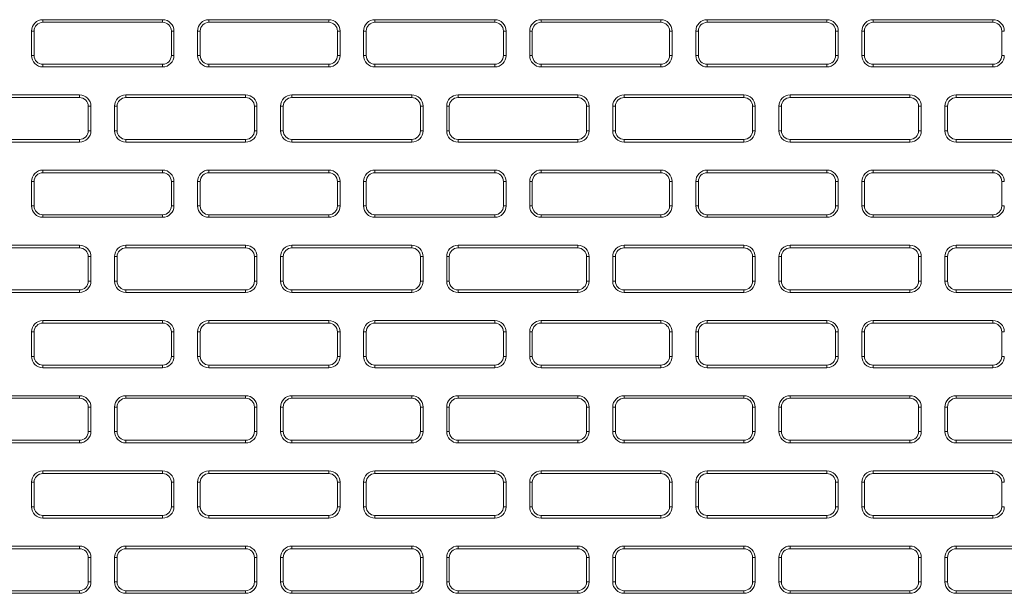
# Model space of a CAD drawing. Header units: millimetres. Extents: x 11 to 1665, y 44 to 957.
# Tile 23 of 69: x 192 to 249, y 838 to 871. Entities that reach past the tile are written whole.
import ezdxf

# ---------------------------------------------------------------- set-up
doc = ezdxf.new("R2010")
doc.units = ezdxf.units.MM
doc.header["$MEASUREMENT"] = 0
doc.layers.get('0').update_dxf_attribs({"lineweight": 25})

msp = doc.modelspace()

# ---------------------------------------------------------------- linework, layer by layer
at = {"color": 0, "linetype": 'Continuous', "lineweight": 0, "extrusion": (0, 1, -2.22045e-16)}
for p, q in [((200.461, 870.662), (193.611, 870.662)), ((193.611, 870.512), (193.611, 870.662)), ((200.461, 870.512), (193.611, 870.512)), ((200.461, 870.512), (200.461, 870.662)), ((209.961, 870.662), (203.111, 870.662)), ((203.111, 870.512), (203.111, 870.662)), ((209.961, 870.512), (203.111, 870.512)), ((209.961, 870.512), (209.961, 870.662)), ((219.461, 870.662), (212.611, 870.662)), ((212.611, 870.512), (212.611, 870.662)), ((219.461, 870.512), (212.611, 870.512)), ((219.461, 870.512), (219.461, 870.662)), ((228.961, 870.662), (222.111, 870.662)), ((222.111, 870.512), (222.111, 870.662)), ((228.961, 870.512), (222.111, 870.512)), ((228.961, 870.512), (228.961, 870.662)), ((238.461, 870.662), (231.611, 870.662)), ((231.611, 870.512), (231.611, 870.662)), ((238.461, 870.512), (231.611, 870.512)), ((238.461, 870.512), (238.461, 870.662)), ((247.961, 870.662), (241.111, 870.662)), ((241.111, 870.512), (241.111, 870.662)), ((247.961, 870.512), (241.111, 870.512)), ((247.961, 870.512), (247.961, 870.662)), ((192.961, 870.012), (192.961, 868.612)), ((193.111, 870.012), (192.961, 870.012)), ((193.111, 870.012), (193.111, 868.612)), ((200.961, 870.012), (201.111, 870.012)), ((200.961, 868.612), (200.961, 870.012)), ((201.111, 868.612), (201.111, 870.012)), ((202.461, 870.012), (202.461, 868.612)), ((202.611, 870.012), (202.461, 870.012)), ((202.611, 870.012), (202.611, 868.612)), ((210.461, 868.612), (210.461, 870.012)), ((210.461, 870.012), (210.611, 870.012)), ((210.611, 868.612), (210.611, 870.012)), ((211.961, 870.012), (211.961, 868.612)), ((212.111, 870.012), (211.961, 870.012)), ((212.111, 870.012), (212.111, 868.612)), ((219.961, 868.612), (219.961, 870.012)), ((219.961, 870.012), (220.111, 870.012)), ((220.111, 868.612), (220.111, 870.012)), ((221.461, 870.012), (221.461, 868.612)), ((221.611, 870.012), (221.461, 870.012)), ((221.611, 870.012), (221.611, 868.612)), ((229.461, 870.012), (229.611, 870.012)), ((229.461, 868.612), (229.461, 870.012)), ((229.611, 868.612), (229.611, 870.012)), ((230.961, 870.012), (230.961, 868.612)), ((231.111, 870.012), (230.961, 870.012)), ((231.111, 870.012), (231.111, 868.612)), ((238.961, 870.012), (239.111, 870.012)), ((238.961, 868.612), (238.961, 870.012)), ((239.111, 868.612), (239.111, 870.012)), ((240.461, 870.012), (240.461, 868.612)), ((240.611, 870.012), (240.461, 870.012)), ((240.611, 870.012), (240.611, 868.612)), ((248.461, 870.012), (248.611, 870.012)), ((248.461, 868.612), (248.461, 870.012)), ((193.111, 868.612), (192.961, 868.612)), ((200.961, 868.612), (201.111, 868.612)), ((202.611, 868.612), (202.461, 868.612)), ((210.461, 868.612), (210.611, 868.612)), ((212.111, 868.612), (211.961, 868.612)), ((219.961, 868.612), (220.111, 868.612)), ((221.611, 868.612), (221.461, 868.612)), ((229.461, 868.612), (229.611, 868.612)), ((231.111, 868.612), (230.961, 868.612)), ((238.961, 868.612), (239.111, 868.612)), ((240.611, 868.612), (240.461, 868.612)), ((248.461, 868.612), (248.611, 868.612)), ((193.611, 868.112), (200.461, 868.112)), ((193.611, 868.112), (193.611, 867.962)), ((200.461, 868.112), (200.461, 867.962)), ((203.111, 868.112), (209.961, 868.112)), ((203.111, 868.112), (203.111, 867.962)), ((209.961, 868.112), (209.961, 867.962)), ((212.611, 868.112), (219.461, 868.112)), ((212.611, 868.112), (212.611, 867.962)), ((219.461, 868.112), (219.461, 867.962)), ((222.111, 868.112), (228.961, 868.112)), ((222.111, 868.112), (222.111, 867.962)), ((228.961, 868.112), (228.961, 867.962)), ((231.611, 868.112), (238.461, 868.112)), ((231.611, 868.112), (231.611, 867.962)), ((238.461, 868.112), (238.461, 867.962)), ((241.111, 868.112), (247.961, 868.112)), ((241.111, 868.112), (241.111, 867.962)), ((247.961, 868.112), (247.961, 867.962)), ((193.611, 867.962), (200.461, 867.962)), ((203.111, 867.962), (209.961, 867.962)), ((212.611, 867.962), (219.461, 867.962)), ((222.111, 867.962), (228.961, 867.962)), ((231.611, 867.962), (238.461, 867.962)), ((241.111, 867.962), (247.961, 867.962)), ((195.711, 866.362), (188.861, 866.362)), ((195.711, 866.212), (195.711, 866.362)), ((205.211, 866.362), (198.361, 866.362)), ((198.361, 866.212), (198.361, 866.362)), ((205.211, 866.212), (205.211, 866.362)), ((214.711, 866.362), (207.861, 866.362)), ((207.861, 866.212), (207.861, 866.362)), ((214.711, 866.212), (214.711, 866.362)), ((224.211, 866.362), (217.361, 866.362)), ((217.361, 866.212), (217.361, 866.362)), ((224.211, 866.212), (224.211, 866.362)), ((233.711, 866.362), (226.861, 866.362)), ((226.861, 866.212), (226.861, 866.362)), ((233.711, 866.212), (233.711, 866.362)), ((243.211, 866.362), (236.361, 866.362)), ((236.361, 866.212), (236.361, 866.362)), ((243.211, 866.212), (243.211, 866.362)), ((252.711, 866.362), (245.861, 866.362)), ((245.861, 866.212), (245.861, 866.362)), ((195.711, 866.212), (188.861, 866.212)), ((205.211, 866.212), (198.361, 866.212)), ((214.711, 866.212), (207.861, 866.212)), ((224.211, 866.212), (217.361, 866.212)), ((233.711, 866.212), (226.861, 866.212)), ((243.211, 866.212), (236.361, 866.212)), ((252.711, 866.212), (245.861, 866.212)), ((196.211, 865.712), (196.361, 865.712)), ((196.211, 864.312), (196.211, 865.712)), ((196.361, 864.312), (196.361, 865.712)), ((197.711, 865.712), (197.711, 864.312)), ((197.861, 865.712), (197.711, 865.712)), ((197.861, 865.712), (197.861, 864.312)), ((205.711, 865.712), (205.861, 865.712)), ((205.711, 864.312), (205.711, 865.712)), ((205.861, 864.312), (205.861, 865.712)), ((207.211, 865.712), (207.211, 864.312)), ((207.361, 865.712), (207.211, 865.712)), ((207.361, 865.712), (207.361, 864.312)), ((215.211, 864.312), (215.211, 865.712)), ((215.211, 865.712), (215.361, 865.712)), ((215.361, 864.312), (215.361, 865.712)), ((216.711, 865.712), (216.711, 864.312)), ((216.861, 865.712), (216.711, 865.712)), ((216.861, 865.712), (216.861, 864.312)), ((224.711, 864.312), (224.711, 865.712)), ((224.711, 865.712), (224.861, 865.712)), ((224.861, 864.312), (224.861, 865.712)), ((226.211, 865.712), (226.211, 864.312)), ((226.361, 865.712), (226.211, 865.712)), ((226.361, 865.712), (226.361, 864.312)), ((234.211, 865.712), (234.361, 865.712)), ((234.211, 864.312), (234.211, 865.712)), ((234.361, 864.312), (234.361, 865.712)), ((235.711, 865.712), (235.711, 864.312)), ((235.861, 865.712), (235.711, 865.712)), ((235.861, 865.712), (235.861, 864.312)), ((243.711, 865.712), (243.861, 865.712)), ((243.711, 864.312), (243.711, 865.712)), ((243.861, 864.312), (243.861, 865.712)), ((245.211, 865.712), (245.211, 864.312)), ((245.361, 865.712), (245.211, 865.712)), ((245.361, 865.712), (245.361, 864.312)), ((196.211, 864.312), (196.361, 864.312)), ((197.861, 864.312), (197.711, 864.312)), ((205.711, 864.312), (205.861, 864.312)), ((207.361, 864.312), (207.211, 864.312)), ((215.211, 864.312), (215.361, 864.312)), ((216.861, 864.312), (216.711, 864.312)), ((224.711, 864.312), (224.861, 864.312)), ((226.361, 864.312), (226.211, 864.312)), ((234.211, 864.312), (234.361, 864.312)), ((235.861, 864.312), (235.711, 864.312)), ((243.711, 864.312), (243.861, 864.312)), ((245.361, 864.312), (245.211, 864.312)), ((188.861, 863.812), (195.711, 863.812)), ((188.861, 863.662), (195.711, 863.662)), ((195.711, 863.812), (195.711, 863.662)), ((198.361, 863.812), (205.211, 863.812)), ((198.361, 863.812), (198.361, 863.662)), ((198.361, 863.662), (205.211, 863.662)), ((205.211, 863.812), (205.211, 863.662)), ((207.861, 863.812), (214.711, 863.812)), ((207.861, 863.812), (207.861, 863.662)), ((207.861, 863.662), (214.711, 863.662)), ((214.711, 863.812), (214.711, 863.662)), ((217.361, 863.812), (224.211, 863.812)), ((217.361, 863.812), (217.361, 863.662)), ((217.361, 863.662), (224.211, 863.662)), ((224.211, 863.812), (224.211, 863.662)), ((226.861, 863.812), (233.711, 863.812)), ((226.861, 863.812), (226.861, 863.662)), ((226.861, 863.662), (233.711, 863.662)), ((233.711, 863.812), (233.711, 863.662)), ((236.361, 863.812), (243.211, 863.812)), ((236.361, 863.812), (236.361, 863.662)), ((236.361, 863.662), (243.211, 863.662)), ((243.211, 863.812), (243.211, 863.662)), ((245.861, 863.812), (252.711, 863.812)), ((245.861, 863.812), (245.861, 863.662)), ((245.861, 863.662), (252.711, 863.662)), ((200.461, 862.062), (193.611, 862.062)), ((193.611, 861.912), (193.611, 862.062)), ((200.461, 861.912), (193.611, 861.912)), ((200.461, 861.912), (200.461, 862.062)), ((209.961, 862.062), (203.111, 862.062)), ((203.111, 861.912), (203.111, 862.062)), ((209.961, 861.912), (203.111, 861.912)), ((209.961, 861.912), (209.961, 862.062)), ((219.461, 862.062), (212.611, 862.062)), ((212.611, 861.912), (212.611, 862.062)), ((219.461, 861.912), (212.611, 861.912)), ((219.461, 861.912), (219.461, 862.062)), ((228.961, 862.062), (222.111, 862.062)), ((222.111, 861.912), (222.111, 862.062)), ((228.961, 861.912), (222.111, 861.912)), ((228.961, 861.912), (228.961, 862.062)), ((238.461, 862.062), (231.611, 862.062)), ((231.611, 861.912), (231.611, 862.062)), ((238.461, 861.912), (231.611, 861.912)), ((238.461, 861.912), (238.461, 862.062)), ((247.961, 862.062), (241.111, 862.062)), ((241.111, 861.912), (241.111, 862.062)), ((247.961, 861.912), (241.111, 861.912)), ((247.961, 861.912), (247.961, 862.062)), ((192.961, 861.412), (192.961, 860.012)), ((193.111, 861.412), (192.961, 861.412)), ((193.111, 861.412), (193.111, 860.012)), ((200.961, 861.412), (201.111, 861.412)), ((200.961, 860.012), (200.961, 861.412)), ((201.111, 860.012), (201.111, 861.412)), ((202.461, 861.412), (202.461, 860.012)), ((202.611, 861.412), (202.461, 861.412)), ((202.611, 861.412), (202.611, 860.012)), ((210.461, 860.012), (210.461, 861.412)), ((210.461, 861.412), (210.611, 861.412)), ((210.611, 860.012), (210.611, 861.412)), ((211.961, 861.412), (211.961, 860.012)), ((212.111, 861.412), (211.961, 861.412)), ((212.111, 861.412), (212.111, 860.012)), ((219.961, 860.012), (219.961, 861.412)), ((219.961, 861.412), (220.111, 861.412)), ((220.111, 860.012), (220.111, 861.412)), ((221.461, 861.412), (221.461, 860.012)), ((221.611, 861.412), (221.461, 861.412)), ((221.611, 861.412), (221.611, 860.012)), ((229.461, 861.412), (229.611, 861.412)), ((229.461, 860.012), (229.461, 861.412)), ((229.611, 860.012), (229.611, 861.412)), ((230.961, 861.412), (230.961, 860.012)), ((231.111, 861.412), (230.961, 861.412)), ((231.111, 861.412), (231.111, 860.012)), ((238.961, 861.412), (239.111, 861.412)), ((238.961, 860.012), (238.961, 861.412)), ((239.111, 860.012), (239.111, 861.412)), ((240.461, 861.412), (240.461, 860.012)), ((240.611, 861.412), (240.461, 861.412)), ((240.611, 861.412), (240.611, 860.012)), ((248.461, 861.412), (248.611, 861.412)), ((248.461, 860.012), (248.461, 861.412)), ((193.111, 860.012), (192.961, 860.012)), ((200.961, 860.012), (201.111, 860.012)), ((202.611, 860.012), (202.461, 860.012)), ((210.461, 860.012), (210.611, 860.012)), ((212.111, 860.012), (211.961, 860.012)), ((219.961, 860.012), (220.111, 860.012)), ((221.611, 860.012), (221.461, 860.012)), ((229.461, 860.012), (229.611, 860.012)), ((231.111, 860.012), (230.961, 860.012)), ((238.961, 860.012), (239.111, 860.012)), ((240.611, 860.012), (240.461, 860.012)), ((248.461, 860.012), (248.611, 860.012)), ((193.611, 859.512), (200.461, 859.512)), ((193.611, 859.512), (193.611, 859.362)), ((193.611, 859.362), (200.461, 859.362)), ((200.461, 859.512), (200.461, 859.362)), ((203.111, 859.512), (209.961, 859.512)), ((203.111, 859.512), (203.111, 859.362)), ((203.111, 859.362), (209.961, 859.362)), ((209.961, 859.512), (209.961, 859.362)), ((212.611, 859.512), (219.461, 859.512)), ((212.611, 859.512), (212.611, 859.362)), ((212.611, 859.362), (219.461, 859.362)), ((219.461, 859.512), (219.461, 859.362)), ((222.111, 859.512), (228.961, 859.512)), ((222.111, 859.512), (222.111, 859.362)), ((222.111, 859.362), (228.961, 859.362)), ((228.961, 859.512), (228.961, 859.362)), ((231.611, 859.512), (238.461, 859.512)), ((231.611, 859.512), (231.611, 859.362)), ((231.611, 859.362), (238.461, 859.362)), ((238.461, 859.512), (238.461, 859.362)), ((241.111, 859.512), (247.961, 859.512)), ((241.111, 859.512), (241.111, 859.362)), ((241.111, 859.362), (247.961, 859.362)), ((247.961, 859.512), (247.961, 859.362)), ((195.711, 857.762), (188.861, 857.762)), ((195.711, 857.612), (188.861, 857.612)), ((195.711, 857.612), (195.711, 857.762)), ((205.211, 857.762), (198.361, 857.762)), ((198.361, 857.612), (198.361, 857.762)), ((205.211, 857.612), (198.361, 857.612)), ((205.211, 857.612), (205.211, 857.762)), ((214.711, 857.762), (207.861, 857.762)), ((207.861, 857.612), (207.861, 857.762)), ((214.711, 857.612), (207.861, 857.612)), ((214.711, 857.612), (214.711, 857.762)), ((224.211, 857.762), (217.361, 857.762)), ((217.361, 857.612), (217.361, 857.762)), ((224.211, 857.612), (217.361, 857.612)), ((224.211, 857.612), (224.211, 857.762)), ((233.711, 857.762), (226.861, 857.762)), ((226.861, 857.612), (226.861, 857.762)), ((233.711, 857.612), (226.861, 857.612)), ((233.711, 857.612), (233.711, 857.762)), ((243.211, 857.762), (236.361, 857.762)), ((236.361, 857.612), (236.361, 857.762)), ((243.211, 857.612), (236.361, 857.612)), ((243.211, 857.612), (243.211, 857.762)), ((252.711, 857.762), (245.861, 857.762)), ((245.861, 857.612), (245.861, 857.762)), ((252.711, 857.612), (245.861, 857.612)), ((196.211, 857.112), (196.361, 857.112)), ((196.211, 855.712), (196.211, 857.112)), ((196.361, 855.712), (196.361, 857.112)), ((197.711, 857.112), (197.711, 855.712)), ((197.861, 857.112), (197.711, 857.112)), ((197.861, 857.112), (197.861, 855.712)), ((205.711, 857.112), (205.861, 857.112)), ((205.711, 855.712), (205.711, 857.112)), ((205.861, 855.712), (205.861, 857.112)), ((207.211, 857.112), (207.211, 855.712)), ((207.361, 857.112), (207.211, 857.112)), ((207.361, 857.112), (207.361, 855.712)), ((215.211, 855.712), (215.211, 857.112)), ((215.211, 857.112), (215.361, 857.112)), ((215.361, 855.712), (215.361, 857.112)), ((216.711, 857.112), (216.711, 855.712)), ((216.861, 857.112), (216.711, 857.112)), ((216.861, 857.112), (216.861, 855.712)), ((224.711, 855.712), (224.711, 857.112)), ((224.711, 857.112), (224.861, 857.112)), ((224.861, 855.712), (224.861, 857.112)), ((226.211, 857.112), (226.211, 855.712)), ((226.361, 857.112), (226.211, 857.112)), ((226.361, 857.112), (226.361, 855.712)), ((234.211, 857.112), (234.361, 857.112)), ((234.211, 855.712), (234.211, 857.112)), ((234.361, 855.712), (234.361, 857.112)), ((235.711, 857.112), (235.711, 855.712)), ((235.861, 857.112), (235.711, 857.112)), ((235.861, 857.112), (235.861, 855.712)), ((243.711, 857.112), (243.861, 857.112)), ((243.711, 855.712), (243.711, 857.112)), ((243.861, 855.712), (243.861, 857.112)), ((245.211, 857.112), (245.211, 855.712)), ((245.361, 857.112), (245.211, 857.112)), ((245.361, 857.112), (245.361, 855.712)), ((196.211, 855.712), (196.361, 855.712)), ((197.861, 855.712), (197.711, 855.712)), ((205.711, 855.712), (205.861, 855.712)), ((207.361, 855.712), (207.211, 855.712)), ((215.211, 855.712), (215.361, 855.712)), ((216.861, 855.712), (216.711, 855.712)), ((224.711, 855.712), (224.861, 855.712)), ((226.361, 855.712), (226.211, 855.712)), ((234.211, 855.712), (234.361, 855.712)), ((235.861, 855.712), (235.711, 855.712)), ((243.711, 855.712), (243.861, 855.712)), ((245.361, 855.712), (245.211, 855.712)), ((188.861, 855.212), (195.711, 855.212)), ((188.861, 855.062), (195.711, 855.062)), ((195.711, 855.212), (195.711, 855.062)), ((198.361, 855.212), (205.211, 855.212)), ((198.361, 855.212), (198.361, 855.062)), ((198.361, 855.062), (205.211, 855.062)), ((205.211, 855.212), (205.211, 855.062)), ((207.861, 855.212), (214.711, 855.212)), ((207.861, 855.212), (207.861, 855.062)), ((207.861, 855.062), (214.711, 855.062)), ((214.711, 855.212), (214.711, 855.062)), ((217.361, 855.212), (224.211, 855.212)), ((217.361, 855.212), (217.361, 855.062)), ((217.361, 855.062), (224.211, 855.062)), ((224.211, 855.212), (224.211, 855.062)), ((226.861, 855.212), (233.711, 855.212)), ((226.861, 855.212), (226.861, 855.062)), ((226.861, 855.062), (233.711, 855.062)), ((233.711, 855.212), (233.711, 855.062)), ((236.361, 855.212), (243.211, 855.212)), ((236.361, 855.212), (236.361, 855.062)), ((236.361, 855.062), (243.211, 855.062)), ((243.211, 855.212), (243.211, 855.062)), ((245.861, 855.212), (252.711, 855.212)), ((245.861, 855.212), (245.861, 855.062)), ((245.861, 855.062), (252.711, 855.062)), ((200.461, 853.462), (193.611, 853.462)), ((193.611, 853.312), (193.611, 853.462)), ((200.461, 853.312), (200.461, 853.462)), ((209.961, 853.462), (203.111, 853.462)), ((203.111, 853.312), (203.111, 853.462)), ((209.961, 853.312), (209.961, 853.462)), ((219.461, 853.462), (212.611, 853.462)), ((212.611, 853.312), (212.611, 853.462)), ((219.461, 853.312), (219.461, 853.462)), ((228.961, 853.462), (222.111, 853.462)), ((222.111, 853.312), (222.111, 853.462)), ((228.961, 853.312), (228.961, 853.462)), ((238.461, 853.462), (231.611, 853.462)), ((231.611, 853.312), (231.611, 853.462)), ((238.461, 853.312), (238.461, 853.462)), ((247.961, 853.462), (241.111, 853.462)), ((241.111, 853.312), (241.111, 853.462)), ((247.961, 853.312), (247.961, 853.462)), ((192.961, 852.812), (192.961, 851.412)), ((193.111, 852.812), (192.961, 852.812)), ((193.111, 852.812), (193.111, 851.412)), ((200.461, 853.312), (193.611, 853.312)), ((200.961, 852.812), (201.111, 852.812)), ((200.961, 851.412), (200.961, 852.812)), ((201.111, 851.412), (201.111, 852.812)), ((202.461, 852.812), (202.461, 851.412)), ((202.611, 852.812), (202.461, 852.812)), ((202.611, 852.812), (202.611, 851.412)), ((209.961, 853.312), (203.111, 853.312)), ((210.461, 851.412), (210.461, 852.812)), ((210.461, 852.812), (210.611, 852.812)), ((210.611, 851.412), (210.611, 852.812)), ((211.961, 852.812), (211.961, 851.412)), ((212.111, 852.812), (211.961, 852.812)), ((212.111, 852.812), (212.111, 851.412)), ((219.461, 853.312), (212.611, 853.312)), ((219.961, 851.412), (219.961, 852.812)), ((219.961, 852.812), (220.111, 852.812)), ((220.111, 851.412), (220.111, 852.812)), ((221.461, 852.812), (221.461, 851.412)), ((221.611, 852.812), (221.461, 852.812)), ((221.611, 852.812), (221.611, 851.412)), ((228.961, 853.312), (222.111, 853.312)), ((229.461, 852.812), (229.611, 852.812)), ((229.461, 851.412), (229.461, 852.812)), ((229.611, 851.412), (229.611, 852.812)), ((230.961, 852.812), (230.961, 851.412)), ((231.111, 852.812), (230.961, 852.812)), ((231.111, 852.812), (231.111, 851.412)), ((238.461, 853.312), (231.611, 853.312)), ((238.961, 852.812), (239.111, 852.812)), ((238.961, 851.412), (238.961, 852.812)), ((239.111, 851.412), (239.111, 852.812)), ((240.461, 852.812), (240.461, 851.412)), ((240.611, 852.812), (240.461, 852.812)), ((240.611, 852.812), (240.611, 851.412)), ((247.961, 853.312), (241.111, 853.312)), ((248.461, 852.812), (248.611, 852.812)), ((248.461, 851.412), (248.461, 852.812)), ((193.111, 851.412), (192.961, 851.412)), ((200.961, 851.412), (201.111, 851.412)), ((202.611, 851.412), (202.461, 851.412)), ((210.461, 851.412), (210.611, 851.412)), ((212.111, 851.412), (211.961, 851.412)), ((219.961, 851.412), (220.111, 851.412)), ((221.611, 851.412), (221.461, 851.412)), ((229.461, 851.412), (229.611, 851.412)), ((231.111, 851.412), (230.961, 851.412)), ((238.961, 851.412), (239.111, 851.412)), ((240.611, 851.412), (240.461, 851.412)), ((248.461, 851.412), (248.611, 851.412)), ((193.611, 850.912), (200.461, 850.912)), ((193.611, 850.912), (193.611, 850.762)), ((193.611, 850.762), (200.461, 850.762)), ((200.461, 850.912), (200.461, 850.762)), ((203.111, 850.912), (209.961, 850.912)), ((203.111, 850.912), (203.111, 850.762)), ((203.111, 850.762), (209.961, 850.762)), ((209.961, 850.912), (209.961, 850.762)), ((212.611, 850.912), (219.461, 850.912)), ((212.611, 850.912), (212.611, 850.762)), ((212.611, 850.762), (219.461, 850.762)), ((219.461, 850.912), (219.461, 850.762)), ((222.111, 850.912), (228.961, 850.912)), ((222.111, 850.912), (222.111, 850.762)), ((222.111, 850.762), (228.961, 850.762)), ((228.961, 850.912), (228.961, 850.762)), ((231.611, 850.912), (238.461, 850.912)), ((231.611, 850.912), (231.611, 850.762)), ((231.611, 850.762), (238.461, 850.762)), ((238.461, 850.912), (238.461, 850.762)), ((241.111, 850.912), (247.961, 850.912)), ((241.111, 850.912), (241.111, 850.762)), ((241.111, 850.762), (247.961, 850.762)), ((247.961, 850.912), (247.961, 850.762)), ((195.711, 849.162), (188.861, 849.162)), ((195.711, 849.012), (188.861, 849.012)), ((195.711, 849.012), (195.711, 849.162)), ((205.211, 849.162), (198.361, 849.162)), ((198.361, 849.012), (198.361, 849.162)), ((205.211, 849.012), (198.361, 849.012)), ((205.211, 849.012), (205.211, 849.162)), ((214.711, 849.162), (207.861, 849.162)), ((207.861, 849.012), (207.861, 849.162)), ((214.711, 849.012), (207.861, 849.012)), ((214.711, 849.012), (214.711, 849.162)), ((224.211, 849.162), (217.361, 849.162)), ((217.361, 849.012), (217.361, 849.162)), ((224.211, 849.012), (217.361, 849.012)), ((224.211, 849.012), (224.211, 849.162)), ((233.711, 849.162), (226.861, 849.162)), ((226.861, 849.012), (226.861, 849.162)), ((233.711, 849.012), (226.861, 849.012)), ((233.711, 849.012), (233.711, 849.162)), ((243.211, 849.162), (236.361, 849.162)), ((236.361, 849.012), (236.361, 849.162)), ((243.211, 849.012), (236.361, 849.012)), ((243.211, 849.012), (243.211, 849.162)), ((252.711, 849.162), (245.861, 849.162)), ((245.861, 849.012), (245.861, 849.162)), ((252.711, 849.012), (245.861, 849.012)), ((196.211, 848.512), (196.361, 848.512)), ((196.211, 847.112), (196.211, 848.512)), ((196.361, 847.112), (196.361, 848.512)), ((197.711, 848.512), (197.711, 847.112)), ((197.861, 848.512), (197.711, 848.512)), ((197.861, 848.512), (197.861, 847.112)), ((205.711, 848.512), (205.861, 848.512)), ((205.711, 847.112), (205.711, 848.512)), ((205.861, 847.112), (205.861, 848.512)), ((207.211, 848.512), (207.211, 847.112)), ((207.361, 848.512), (207.211, 848.512)), ((207.361, 848.512), (207.361, 847.112)), ((215.211, 847.112), (215.211, 848.512)), ((215.211, 848.512), (215.361, 848.512)), ((215.361, 847.112), (215.361, 848.512)), ((216.711, 848.512), (216.711, 847.112)), ((216.861, 848.512), (216.711, 848.512)), ((216.861, 848.512), (216.861, 847.112)), ((224.711, 847.112), (224.711, 848.512)), ((224.711, 848.512), (224.861, 848.512)), ((224.861, 847.112), (224.861, 848.512)), ((226.211, 848.512), (226.211, 847.112)), ((226.361, 848.512), (226.211, 848.512)), ((226.361, 848.512), (226.361, 847.112)), ((234.211, 848.512), (234.361, 848.512)), ((234.211, 847.112), (234.211, 848.512)), ((234.361, 847.112), (234.361, 848.512)), ((235.711, 848.512), (235.711, 847.112)), ((235.861, 848.512), (235.711, 848.512)), ((235.861, 848.512), (235.861, 847.112)), ((243.711, 848.512), (243.861, 848.512)), ((243.711, 847.112), (243.711, 848.512)), ((243.861, 847.112), (243.861, 848.512)), ((245.211, 848.512), (245.211, 847.112)), ((245.361, 848.512), (245.211, 848.512)), ((245.361, 848.512), (245.361, 847.112)), ((188.861, 846.612), (195.711, 846.612)), ((195.711, 846.612), (195.711, 846.462)), ((196.211, 847.112), (196.361, 847.112)), ((197.861, 847.112), (197.711, 847.112)), ((198.361, 846.612), (205.211, 846.612)), ((198.361, 846.612), (198.361, 846.462)), ((205.211, 846.612), (205.211, 846.462)), ((205.711, 847.112), (205.861, 847.112)), ((207.361, 847.112), (207.211, 847.112)), ((207.861, 846.612), (214.711, 846.612)), ((207.861, 846.612), (207.861, 846.462)), ((214.711, 846.612), (214.711, 846.462)), ((215.211, 847.112), (215.361, 847.112)), ((216.861, 847.112), (216.711, 847.112)), ((217.361, 846.612), (224.211, 846.612)), ((217.361, 846.612), (217.361, 846.462)), ((224.211, 846.612), (224.211, 846.462)), ((224.711, 847.112), (224.861, 847.112)), ((226.361, 847.112), (226.211, 847.112)), ((226.861, 846.612), (233.711, 846.612)), ((226.861, 846.612), (226.861, 846.462)), ((233.711, 846.612), (233.711, 846.462)), ((234.211, 847.112), (234.361, 847.112)), ((235.861, 847.112), (235.711, 847.112)), ((236.361, 846.612), (243.211, 846.612)), ((236.361, 846.612), (236.361, 846.462)), ((243.211, 846.612), (243.211, 846.462)), ((243.711, 847.112), (243.861, 847.112)), ((245.361, 847.112), (245.211, 847.112)), ((245.861, 846.612), (252.711, 846.612)), ((245.861, 846.612), (245.861, 846.462)), ((188.861, 846.462), (195.711, 846.462)), ((198.361, 846.462), (205.211, 846.462)), ((207.861, 846.462), (214.711, 846.462)), ((217.361, 846.462), (224.211, 846.462)), ((226.861, 846.462), (233.711, 846.462)), ((236.361, 846.462), (243.211, 846.462)), ((245.861, 846.462), (252.711, 846.462)), ((200.461, 844.862), (193.611, 844.862)), ((193.611, 844.712), (193.611, 844.862)), ((200.461, 844.712), (193.611, 844.712)), ((200.461, 844.712), (200.461, 844.862)), ((209.961, 844.862), (203.111, 844.862)), ((203.111, 844.712), (203.111, 844.862)), ((209.961, 844.712), (203.111, 844.712)), ((209.961, 844.712), (209.961, 844.862)), ((219.461, 844.862), (212.611, 844.862)), ((212.611, 844.712), (212.611, 844.862)), ((219.461, 844.712), (212.611, 844.712)), ((219.461, 844.712), (219.461, 844.862)), ((228.961, 844.862), (222.111, 844.862)), ((222.111, 844.712), (222.111, 844.862)), ((228.961, 844.712), (222.111, 844.712)), ((228.961, 844.712), (228.961, 844.862)), ((238.461, 844.862), (231.611, 844.862)), ((231.611, 844.712), (231.611, 844.862)), ((238.461, 844.712), (231.611, 844.712)), ((238.461, 844.712), (238.461, 844.862)), ((247.961, 844.862), (241.111, 844.862)), ((241.111, 844.712), (241.111, 844.862)), ((247.961, 844.712), (241.111, 844.712)), ((247.961, 844.712), (247.961, 844.862)), ((192.961, 844.212), (192.961, 842.812)), ((193.111, 844.212), (192.961, 844.212)), ((193.111, 844.212), (193.111, 842.812)), ((200.961, 844.212), (201.111, 844.212)), ((200.961, 842.812), (200.961, 844.212)), ((201.111, 842.812), (201.111, 844.212)), ((202.461, 844.212), (202.461, 842.812)), ((202.611, 844.212), (202.461, 844.212)), ((202.611, 844.212), (202.611, 842.812)), ((210.461, 842.812), (210.461, 844.212)), ((210.461, 844.212), (210.611, 844.212)), ((210.611, 842.812), (210.611, 844.212)), ((211.961, 844.212), (211.961, 842.812)), ((212.111, 844.212), (211.961, 844.212)), ((212.111, 844.212), (212.111, 842.812)), ((219.961, 842.812), (219.961, 844.212)), ((219.961, 844.212), (220.111, 844.212)), ((220.111, 842.812), (220.111, 844.212)), ((221.461, 844.212), (221.461, 842.812)), ((221.611, 844.212), (221.461, 844.212)), ((221.611, 844.212), (221.611, 842.812)), ((229.461, 844.212), (229.611, 844.212)), ((229.461, 842.812), (229.461, 844.212)), ((229.611, 842.812), (229.611, 844.212)), ((230.961, 844.212), (230.961, 842.812)), ((231.111, 844.212), (230.961, 844.212)), ((231.111, 844.212), (231.111, 842.812)), ((238.961, 844.212), (239.111, 844.212)), ((238.961, 842.812), (238.961, 844.212)), ((239.111, 842.812), (239.111, 844.212)), ((240.461, 844.212), (240.461, 842.812)), ((240.611, 844.212), (240.461, 844.212)), ((240.611, 844.212), (240.611, 842.812)), ((248.461, 844.212), (248.611, 844.212)), ((248.461, 842.812), (248.461, 844.212)), ((193.111, 842.812), (192.961, 842.812)), ((200.961, 842.812), (201.111, 842.812)), ((202.611, 842.812), (202.461, 842.812)), ((210.461, 842.812), (210.611, 842.812)), ((212.111, 842.812), (211.961, 842.812)), ((219.961, 842.812), (220.111, 842.812)), ((221.611, 842.812), (221.461, 842.812)), ((229.461, 842.812), (229.611, 842.812)), ((231.111, 842.812), (230.961, 842.812)), ((238.961, 842.812), (239.111, 842.812)), ((240.611, 842.812), (240.461, 842.812)), ((248.461, 842.812), (248.611, 842.812)), ((193.611, 842.312), (200.461, 842.312)), ((193.611, 842.312), (193.611, 842.162)), ((193.611, 842.162), (200.461, 842.162)), ((200.461, 842.312), (200.461, 842.162)), ((203.111, 842.312), (209.961, 842.312)), ((203.111, 842.312), (203.111, 842.162)), ((203.111, 842.162), (209.961, 842.162)), ((209.961, 842.312), (209.961, 842.162)), ((212.611, 842.312), (219.461, 842.312)), ((212.611, 842.312), (212.611, 842.162)), ((212.611, 842.162), (219.461, 842.162)), ((219.461, 842.312), (219.461, 842.162)), ((222.111, 842.312), (228.961, 842.312)), ((222.111, 842.312), (222.111, 842.162)), ((222.111, 842.162), (228.961, 842.162)), ((228.961, 842.312), (228.961, 842.162)), ((231.611, 842.312), (238.461, 842.312)), ((231.611, 842.312), (231.611, 842.162)), ((231.611, 842.162), (238.461, 842.162)), ((238.461, 842.312), (238.461, 842.162)), ((241.111, 842.312), (247.961, 842.312)), ((241.111, 842.312), (241.111, 842.162)), ((241.111, 842.162), (247.961, 842.162)), ((247.961, 842.312), (247.961, 842.162)), ((195.711, 840.562), (188.861, 840.562)), ((195.711, 840.412), (188.861, 840.412)), ((195.711, 840.412), (195.711, 840.562)), ((205.211, 840.562), (198.361, 840.562)), ((198.361, 840.412), (198.361, 840.562)), ((205.211, 840.412), (198.361, 840.412)), ((205.211, 840.412), (205.211, 840.562)), ((214.711, 840.562), (207.861, 840.562)), ((207.861, 840.412), (207.861, 840.562)), ((214.711, 840.412), (207.861, 840.412)), ((214.711, 840.412), (214.711, 840.562)), ((224.211, 840.562), (217.361, 840.562)), ((217.361, 840.412), (217.361, 840.562)), ((224.211, 840.412), (217.361, 840.412)), ((224.211, 840.412), (224.211, 840.562)), ((233.711, 840.562), (226.861, 840.562)), ((226.861, 840.412), (226.861, 840.562)), ((233.711, 840.412), (226.861, 840.412)), ((233.711, 840.412), (233.711, 840.562)), ((243.211, 840.562), (236.361, 840.562)), ((236.361, 840.412), (236.361, 840.562)), ((243.211, 840.412), (236.361, 840.412)), ((243.211, 840.412), (243.211, 840.562)), ((252.711, 840.562), (245.861, 840.562)), ((245.861, 840.412), (245.861, 840.562)), ((252.711, 840.412), (245.861, 840.412)), ((196.211, 839.912), (196.361, 839.912)), ((196.211, 838.512), (196.211, 839.912)), ((196.361, 838.512), (196.361, 839.912)), ((197.711, 839.912), (197.711, 838.512)), ((197.861, 839.912), (197.711, 839.912)), ((197.861, 839.912), (197.861, 838.512)), ((205.711, 839.912), (205.861, 839.912)), ((205.711, 838.512), (205.711, 839.912)), ((205.861, 838.512), (205.861, 839.912)), ((207.211, 839.912), (207.211, 838.512)), ((207.361, 839.912), (207.211, 839.912)), ((207.361, 839.912), (207.361, 838.512)), ((215.211, 838.512), (215.211, 839.912)), ((215.211, 839.912), (215.361, 839.912)), ((215.361, 838.512), (215.361, 839.912)), ((216.711, 839.912), (216.711, 838.512)), ((216.861, 839.912), (216.711, 839.912)), ((216.861, 839.912), (216.861, 838.512)), ((224.711, 838.512), (224.711, 839.912)), ((224.711, 839.912), (224.861, 839.912)), ((224.861, 838.512), (224.861, 839.912)), ((226.211, 839.912), (226.211, 838.512)), ((226.361, 839.912), (226.211, 839.912)), ((226.361, 839.912), (226.361, 838.512)), ((234.211, 839.912), (234.361, 839.912)), ((234.211, 838.512), (234.211, 839.912)), ((234.361, 838.512), (234.361, 839.912)), ((235.711, 839.912), (235.711, 838.512)), ((235.861, 839.912), (235.711, 839.912)), ((235.861, 839.912), (235.861, 838.512)), ((243.711, 839.912), (243.861, 839.912)), ((243.711, 838.512), (243.711, 839.912)), ((243.861, 838.512), (243.861, 839.912)), ((245.211, 839.912), (245.211, 838.512)), ((245.361, 839.912), (245.211, 839.912)), ((245.361, 839.912), (245.361, 838.512)), ((196.211, 838.512), (196.361, 838.512)), ((197.861, 838.512), (197.711, 838.512)), ((205.711, 838.512), (205.861, 838.512)), ((207.361, 838.512), (207.211, 838.512)), ((215.211, 838.512), (215.361, 838.512)), ((216.861, 838.512), (216.711, 838.512)), ((224.711, 838.512), (224.861, 838.512)), ((226.361, 838.512), (226.211, 838.512)), ((234.211, 838.512), (234.361, 838.512)), ((235.861, 838.512), (235.711, 838.512)), ((243.711, 838.512), (243.861, 838.512)), ((245.361, 838.512), (245.211, 838.512)), ((188.861, 838.012), (195.711, 838.012)), ((188.861, 837.862), (195.711, 837.862)), ((195.711, 838.012), (195.711, 837.862)), ((198.361, 838.012), (205.211, 838.012)), ((198.361, 838.012), (198.361, 837.862)), ((198.361, 837.862), (205.211, 837.862)), ((205.211, 838.012), (205.211, 837.862)), ((207.861, 838.012), (214.711, 838.012)), ((207.861, 838.012), (207.861, 837.862)), ((207.861, 837.862), (214.711, 837.862)), ((214.711, 838.012), (214.711, 837.862)), ((217.361, 838.012), (224.211, 838.012)), ((217.361, 838.012), (217.361, 837.862)), ((217.361, 837.862), (224.211, 837.862)), ((224.211, 838.012), (224.211, 837.862)), ((226.861, 838.012), (233.711, 838.012)), ((226.861, 838.012), (226.861, 837.862)), ((226.861, 837.862), (233.711, 837.862)), ((233.711, 838.012), (233.711, 837.862)), ((236.361, 838.012), (243.211, 838.012)), ((236.361, 838.012), (236.361, 837.862)), ((236.361, 837.862), (243.211, 837.862)), ((243.211, 838.012), (243.211, 837.862)), ((245.861, 838.012), (252.711, 838.012)), ((245.861, 838.012), (245.861, 837.862)), ((245.861, 837.862), (252.711, 837.862))]:
    msp.add_line(p, q, dxfattribs=at)
at = {"color": 0, "linetype": 'Continuous', "lineweight": 0}
for centre, radius, start, end in [((193.611, 870.012), 0.65, 90, 180), ((193.611, 870.012), 0.5, 90, 180), ((200.461, 870.012), 0.65, 0, 90), ((200.461, 870.012), 0.5, 0, 90), ((203.111, 870.012), 0.65, 90, 180), ((203.111, 870.012), 0.5, 90, 180), ((209.961, 870.012), 0.65, 0, 90), ((209.961, 870.012), 0.5, 0, 90), ((212.611, 870.012), 0.65, 90, 180), ((212.611, 870.012), 0.5, 90, 180), ((219.461, 870.012), 0.65, 0, 90), ((219.461, 870.012), 0.5, 0, 90), ((222.111, 870.012), 0.65, 90, 180), ((222.111, 870.012), 0.5, 90, 180), ((228.961, 870.012), 0.65, 0, 90), ((228.961, 870.012), 0.5, 0, 90), ((231.611, 870.012), 0.65, 90, 180), ((231.611, 870.012), 0.5, 90, 180), ((238.461, 870.012), 0.65, 0, 90), ((238.461, 870.012), 0.5, 0, 90), ((241.111, 870.012), 0.65, 90, 180), ((241.111, 870.012), 0.5, 90, 180), ((247.961, 870.012), 0.65, 0, 90), ((247.961, 870.012), 0.5, 0, 90), ((193.611, 868.612), 0.65, 180, 270), ((193.611, 868.612), 0.5, 180, 270), ((200.461, 868.612), 0.65, 270, 0), ((200.461, 868.612), 0.5, 270, 0), ((203.111, 868.612), 0.65, 180, 270), ((203.111, 868.612), 0.5, 180, 270), ((209.961, 868.612), 0.65, 270, 0), ((209.961, 868.612), 0.5, 270, 0), ((212.611, 868.612), 0.65, 180, 270), ((212.611, 868.612), 0.5, 180, 270), ((219.461, 868.612), 0.65, 270, 0), ((219.461, 868.612), 0.5, 270, 0), ((222.111, 868.612), 0.65, 180, 270), ((222.111, 868.612), 0.5, 180, 270), ((228.961, 868.612), 0.65, 270, 0), ((228.961, 868.612), 0.5, 270, 0), ((231.611, 868.612), 0.65, 180, 270), ((231.611, 868.612), 0.5, 180, 270), ((238.461, 868.612), 0.65, 270, 0), ((238.461, 868.612), 0.5, 270, 0), ((241.111, 868.612), 0.65, 180, 270), ((241.111, 868.612), 0.5, 180, 270), ((247.961, 868.612), 0.65, 270, 0), ((247.961, 868.612), 0.5, 270, 0), ((195.711, 865.712), 0.65, 0, 90), ((198.361, 865.712), 0.65, 90, 180), ((205.211, 865.712), 0.65, 0, 90), ((207.861, 865.712), 0.65, 90, 180), ((214.711, 865.712), 0.65, 0, 90), ((217.361, 865.712), 0.65, 90, 180), ((224.211, 865.712), 0.65, 0, 90), ((226.861, 865.712), 0.65, 90, 180), ((233.711, 865.712), 0.65, 0, 90), ((236.361, 865.712), 0.65, 90, 180), ((243.211, 865.712), 0.65, 0, 90), ((245.861, 865.712), 0.65, 90, 180), ((195.711, 865.712), 0.5, 0, 90), ((198.361, 865.712), 0.5, 90, 180), ((205.211, 865.712), 0.5, 0, 90), ((207.861, 865.712), 0.5, 90, 180), ((214.711, 865.712), 0.5, 0, 90), ((217.361, 865.712), 0.5, 90, 180), ((224.211, 865.712), 0.5, 0, 90), ((226.861, 865.712), 0.5, 90, 180), ((233.711, 865.712), 0.5, 0, 90), ((236.361, 865.712), 0.5, 90, 180), ((243.211, 865.712), 0.5, 0, 90), ((245.861, 865.712), 0.5, 90, 180), ((195.711, 864.312), 0.65, 270, 0), ((195.711, 864.312), 0.5, 270, 0), ((198.361, 864.312), 0.65, 180, 270), ((198.361, 864.312), 0.5, 180, 270), ((205.211, 864.312), 0.65, 270, 0), ((205.211, 864.312), 0.5, 270, 0), ((207.861, 864.312), 0.65, 180, 270), ((207.861, 864.312), 0.5, 180, 270), ((214.711, 864.312), 0.65, 270, 0), ((214.711, 864.312), 0.5, 270, 0), ((217.361, 864.312), 0.65, 180, 270), ((217.361, 864.312), 0.5, 180, 270), ((224.211, 864.312), 0.65, 270, 0), ((224.211, 864.312), 0.5, 270, 0), ((226.861, 864.312), 0.65, 180, 270), ((226.861, 864.312), 0.5, 180, 270), ((233.711, 864.312), 0.65, 270, 0), ((233.711, 864.312), 0.5, 270, 0), ((236.361, 864.312), 0.65, 180, 270), ((236.361, 864.312), 0.5, 180, 270), ((243.211, 864.312), 0.65, 270, 0), ((243.211, 864.312), 0.5, 270, 0), ((245.861, 864.312), 0.65, 180, 270), ((245.861, 864.312), 0.5, 180, 270), ((193.611, 861.412), 0.65, 90, 180), ((193.611, 861.412), 0.5, 90, 180), ((200.461, 861.412), 0.65, 0, 90), ((200.461, 861.412), 0.5, 0, 90), ((203.111, 861.412), 0.65, 90, 180), ((203.111, 861.412), 0.5, 90, 180), ((209.961, 861.412), 0.65, 0, 90), ((209.961, 861.412), 0.5, 0, 90), ((212.611, 861.412), 0.65, 90, 180), ((212.611, 861.412), 0.5, 90, 180), ((219.461, 861.412), 0.65, 0, 90), ((219.461, 861.412), 0.5, 0, 90), ((222.111, 861.412), 0.65, 90, 180), ((222.111, 861.412), 0.5, 90, 180), ((228.961, 861.412), 0.65, 0, 90), ((228.961, 861.412), 0.5, 0, 90), ((231.611, 861.412), 0.65, 90, 180), ((231.611, 861.412), 0.5, 90, 180), ((238.461, 861.412), 0.65, 0, 90), ((238.461, 861.412), 0.5, 0, 90), ((241.111, 861.412), 0.65, 90, 180), ((241.111, 861.412), 0.5, 90, 180), ((247.961, 861.412), 0.65, 0, 90), ((247.961, 861.412), 0.5, 0, 90), ((193.611, 860.012), 0.65, 180, 270), ((193.611, 860.012), 0.5, 180, 270), ((200.461, 860.012), 0.65, 270, 0), ((200.461, 860.012), 0.5, 270, 0), ((203.111, 860.012), 0.65, 180, 270), ((203.111, 860.012), 0.5, 180, 270), ((209.961, 860.012), 0.65, 270, 0), ((209.961, 860.012), 0.5, 270, 0), ((212.611, 860.012), 0.65, 180, 270), ((212.611, 860.012), 0.5, 180, 270), ((219.461, 860.012), 0.65, 270, 0), ((219.461, 860.012), 0.5, 270, 0), ((222.111, 860.012), 0.65, 180, 270), ((222.111, 860.012), 0.5, 180, 270), ((228.961, 860.012), 0.65, 270, 0), ((228.961, 860.012), 0.5, 270, 0), ((231.611, 860.012), 0.65, 180, 270), ((231.611, 860.012), 0.5, 180, 270), ((238.461, 860.012), 0.65, 270, 0), ((238.461, 860.012), 0.5, 270, 0), ((241.111, 860.012), 0.65, 180, 270), ((241.111, 860.012), 0.5, 180, 270), ((247.961, 860.012), 0.65, 270, 0), ((247.961, 860.012), 0.5, 270, 0), ((195.711, 857.112), 0.65, 0, 90), ((195.711, 857.112), 0.5, 0, 90), ((198.361, 857.112), 0.65, 90, 180), ((198.361, 857.112), 0.5, 90, 180), ((205.211, 857.112), 0.65, 0, 90), ((205.211, 857.112), 0.5, 0, 90), ((207.861, 857.112), 0.65, 90, 180), ((207.861, 857.112), 0.5, 90, 180), ((214.711, 857.112), 0.65, 0, 90), ((214.711, 857.112), 0.5, 0, 90), ((217.361, 857.112), 0.65, 90, 180), ((217.361, 857.112), 0.5, 90, 180), ((224.211, 857.112), 0.65, 0, 90), ((224.211, 857.112), 0.5, 0, 90), ((226.861, 857.112), 0.65, 90, 180), ((226.861, 857.112), 0.5, 90, 180), ((233.711, 857.112), 0.65, 0, 90), ((233.711, 857.112), 0.5, 0, 90), ((236.361, 857.112), 0.65, 90, 180), ((236.361, 857.112), 0.5, 90, 180), ((243.211, 857.112), 0.65, 0, 90), ((243.211, 857.112), 0.5, 0, 90), ((245.861, 857.112), 0.65, 90, 180), ((245.861, 857.112), 0.5, 90, 180), ((195.711, 855.712), 0.65, 270, 0), ((195.711, 855.712), 0.5, 270, 0), ((198.361, 855.712), 0.65, 180, 270), ((198.361, 855.712), 0.5, 180, 270), ((205.211, 855.712), 0.65, 270, 0), ((205.211, 855.712), 0.5, 270, 0), ((207.861, 855.712), 0.65, 180, 270), ((207.861, 855.712), 0.5, 180, 270), ((214.711, 855.712), 0.65, 270, 0), ((214.711, 855.712), 0.5, 270, 0), ((217.361, 855.712), 0.65, 180, 270), ((217.361, 855.712), 0.5, 180, 270), ((224.211, 855.712), 0.65, 270, 0), ((224.211, 855.712), 0.5, 270, 0), ((226.861, 855.712), 0.65, 180, 270), ((226.861, 855.712), 0.5, 180, 270), ((233.711, 855.712), 0.65, 270, 0), ((233.711, 855.712), 0.5, 270, 0), ((236.361, 855.712), 0.65, 180, 270), ((236.361, 855.712), 0.5, 180, 270), ((243.211, 855.712), 0.65, 270, 0), ((243.211, 855.712), 0.5, 270, 0), ((245.861, 855.712), 0.65, 180, 270), ((245.861, 855.712), 0.5, 180, 270), ((193.611, 852.812), 0.65, 90, 180), ((200.461, 852.812), 0.65, 0, 90), ((203.111, 852.812), 0.65, 90, 180), ((209.961, 852.812), 0.65, 0, 90), ((212.611, 852.812), 0.65, 90, 180), ((219.461, 852.812), 0.65, 0, 90), ((222.111, 852.812), 0.65, 90, 180), ((228.961, 852.812), 0.65, 0, 90), ((231.611, 852.812), 0.65, 90, 180), ((238.461, 852.812), 0.65, 0, 90), ((241.111, 852.812), 0.65, 90, 180), ((247.961, 852.812), 0.65, 0, 90), ((193.611, 852.812), 0.5, 90, 180), ((200.461, 852.812), 0.5, 0, 90), ((203.111, 852.812), 0.5, 90, 180), ((209.961, 852.812), 0.5, 0, 90), ((212.611, 852.812), 0.5, 90, 180), ((219.461, 852.812), 0.5, 0, 90), ((222.111, 852.812), 0.5, 90, 180), ((228.961, 852.812), 0.5, 0, 90), ((231.611, 852.812), 0.5, 90, 180), ((238.461, 852.812), 0.5, 0, 90), ((241.111, 852.812), 0.5, 90, 180), ((247.961, 852.812), 0.5, 0, 90), ((193.611, 851.412), 0.65, 180, 270), ((193.611, 851.412), 0.5, 180, 270), ((200.461, 851.412), 0.65, 270, 0), ((200.461, 851.412), 0.5, 270, 0), ((203.111, 851.412), 0.65, 180, 270), ((203.111, 851.412), 0.5, 180, 270), ((209.961, 851.412), 0.65, 270, 0), ((209.961, 851.412), 0.5, 270, 0), ((212.611, 851.412), 0.65, 180, 270), ((212.611, 851.412), 0.5, 180, 270), ((219.461, 851.412), 0.65, 270, 0), ((219.461, 851.412), 0.5, 270, 0), ((222.111, 851.412), 0.65, 180, 270), ((222.111, 851.412), 0.5, 180, 270), ((228.961, 851.412), 0.65, 270, 0), ((228.961, 851.412), 0.5, 270, 0), ((231.611, 851.412), 0.65, 180, 270), ((231.611, 851.412), 0.5, 180, 270), ((238.461, 851.412), 0.65, 270, 0), ((238.461, 851.412), 0.5, 270, 0), ((241.111, 851.412), 0.65, 180, 270), ((241.111, 851.412), 0.5, 180, 270), ((247.961, 851.412), 0.65, 270, 0), ((247.961, 851.412), 0.5, 270, 0), ((195.711, 848.512), 0.65, 0, 90), ((195.711, 848.512), 0.5, 0, 90), ((198.361, 848.512), 0.65, 90, 180), ((198.361, 848.512), 0.5, 90, 180), ((205.211, 848.512), 0.65, 0, 90), ((205.211, 848.512), 0.5, 0, 90), ((207.861, 848.512), 0.65, 90, 180), ((207.861, 848.512), 0.5, 90, 180), ((214.711, 848.512), 0.65, 0, 90), ((214.711, 848.512), 0.5, 0, 90), ((217.361, 848.512), 0.65, 90, 180), ((217.361, 848.512), 0.5, 90, 180), ((224.211, 848.512), 0.65, 0, 90), ((224.211, 848.512), 0.5, 0, 90), ((226.861, 848.512), 0.65, 90, 180), ((226.861, 848.512), 0.5, 90, 180), ((233.711, 848.512), 0.65, 0, 90), ((233.711, 848.512), 0.5, 0, 90), ((236.361, 848.512), 0.65, 90, 180), ((236.361, 848.512), 0.5, 90, 180), ((243.211, 848.512), 0.65, 0, 90), ((243.211, 848.512), 0.5, 0, 90), ((245.861, 848.512), 0.65, 90, 180), ((245.861, 848.512), 0.5, 90, 180), ((195.711, 847.112), 0.65, 270, 0), ((195.711, 847.112), 0.5, 270, 0), ((198.361, 847.112), 0.65, 180, 270), ((198.361, 847.112), 0.5, 180, 270), ((205.211, 847.112), 0.65, 270, 0), ((205.211, 847.112), 0.5, 270, 0), ((207.861, 847.112), 0.65, 180, 270), ((207.861, 847.112), 0.5, 180, 270), ((214.711, 847.112), 0.65, 270, 0), ((214.711, 847.112), 0.5, 270, 0), ((217.361, 847.112), 0.65, 180, 270), ((217.361, 847.112), 0.5, 180, 270), ((224.211, 847.112), 0.65, 270, 0), ((224.211, 847.112), 0.5, 270, 0), ((226.861, 847.112), 0.65, 180, 270), ((226.861, 847.112), 0.5, 180, 270), ((233.711, 847.112), 0.65, 270, 0), ((233.711, 847.112), 0.5, 270, 0), ((236.361, 847.112), 0.65, 180, 270), ((236.361, 847.112), 0.5, 180, 270), ((243.211, 847.112), 0.65, 270, 0), ((243.211, 847.112), 0.5, 270, 0), ((245.861, 847.112), 0.65, 180, 270), ((245.861, 847.112), 0.5, 180, 270), ((193.611, 844.212), 0.65, 90, 180), ((193.611, 844.212), 0.5, 90, 180), ((200.461, 844.212), 0.65, 0, 90), ((200.461, 844.212), 0.5, 0, 90), ((203.111, 844.212), 0.65, 90, 180), ((203.111, 844.212), 0.5, 90, 180), ((209.961, 844.212), 0.65, 0, 90), ((209.961, 844.212), 0.5, 0, 90), ((212.611, 844.212), 0.65, 90, 180), ((212.611, 844.212), 0.5, 90, 180), ((219.461, 844.212), 0.65, 0, 90), ((219.461, 844.212), 0.5, 0, 90), ((222.111, 844.212), 0.65, 90, 180), ((222.111, 844.212), 0.5, 90, 180), ((228.961, 844.212), 0.65, 0, 90), ((228.961, 844.212), 0.5, 0, 90), ((231.611, 844.212), 0.65, 90, 180), ((231.611, 844.212), 0.5, 90, 180), ((238.461, 844.212), 0.65, 0, 90), ((238.461, 844.212), 0.5, 0, 90), ((241.111, 844.212), 0.65, 90, 180), ((241.111, 844.212), 0.5, 90, 180), ((247.961, 844.212), 0.65, 0, 90), ((247.961, 844.212), 0.5, 0, 90), ((193.611, 842.812), 0.65, 180, 270), ((193.611, 842.812), 0.5, 180, 270), ((200.461, 842.812), 0.65, 270, 0), ((200.461, 842.812), 0.5, 270, 0), ((203.111, 842.812), 0.65, 180, 270), ((203.111, 842.812), 0.5, 180, 270), ((209.961, 842.812), 0.65, 270, 0), ((209.961, 842.812), 0.5, 270, 0), ((212.611, 842.812), 0.65, 180, 270), ((212.611, 842.812), 0.5, 180, 270), ((219.461, 842.812), 0.65, 270, 0), ((219.461, 842.812), 0.5, 270, 0), ((222.111, 842.812), 0.65, 180, 270), ((222.111, 842.812), 0.5, 180, 270), ((228.961, 842.812), 0.65, 270, 0), ((228.961, 842.812), 0.5, 270, 0), ((231.611, 842.812), 0.65, 180, 270), ((231.611, 842.812), 0.5, 180, 270), ((238.461, 842.812), 0.65, 270, 0), ((238.461, 842.812), 0.5, 270, 0), ((241.111, 842.812), 0.65, 180, 270), ((241.111, 842.812), 0.5, 180, 270), ((247.961, 842.812), 0.65, 270, 0), ((247.961, 842.812), 0.5, 270, 0), ((195.711, 839.912), 0.65, 0, 90), ((195.711, 839.912), 0.5, 0, 90), ((198.361, 839.912), 0.65, 90, 180), ((198.361, 839.912), 0.5, 90, 180), ((205.211, 839.912), 0.65, 0, 90), ((205.211, 839.912), 0.5, 0, 90), ((207.861, 839.912), 0.65, 90, 180), ((207.861, 839.912), 0.5, 90, 180), ((214.711, 839.912), 0.65, 0, 90), ((214.711, 839.912), 0.5, 0, 90), ((217.361, 839.912), 0.65, 90, 180), ((217.361, 839.912), 0.5, 90, 180), ((224.211, 839.912), 0.65, 0, 90), ((224.211, 839.912), 0.5, 0, 90), ((226.861, 839.912), 0.65, 90, 180), ((226.861, 839.912), 0.5, 90, 180), ((233.711, 839.912), 0.65, 0, 90), ((233.711, 839.912), 0.5, 0, 90), ((236.361, 839.912), 0.65, 90, 180), ((236.361, 839.912), 0.5, 90, 180), ((243.211, 839.912), 0.65, 0, 90), ((243.211, 839.912), 0.5, 0, 90), ((245.861, 839.912), 0.65, 90, 180), ((245.861, 839.912), 0.5, 90, 180), ((195.711, 838.512), 0.65, 270, 0), ((195.711, 838.512), 0.5, 270, 0), ((198.361, 838.512), 0.65, 180, 270), ((198.361, 838.512), 0.5, 180, 270), ((205.211, 838.512), 0.65, 270, 0), ((205.211, 838.512), 0.5, 270, 0), ((207.861, 838.512), 0.65, 180, 270), ((207.861, 838.512), 0.5, 180, 270), ((214.711, 838.512), 0.65, 270, 0), ((214.711, 838.512), 0.5, 270, 0), ((217.361, 838.512), 0.65, 180, 270), ((217.361, 838.512), 0.5, 180, 270), ((224.211, 838.512), 0.65, 270, 0), ((224.211, 838.512), 0.5, 270, 0), ((226.861, 838.512), 0.65, 180, 270), ((226.861, 838.512), 0.5, 180, 270), ((233.711, 838.512), 0.65, 270, 0), ((233.711, 838.512), 0.5, 270, 0), ((236.361, 838.512), 0.65, 180, 270), ((236.361, 838.512), 0.5, 180, 270), ((243.211, 838.512), 0.65, 270, 0), ((243.211, 838.512), 0.5, 270, 0), ((245.861, 838.512), 0.65, 180, 270), ((245.861, 838.512), 0.5, 180, 270)]:
    msp.add_arc(centre, radius, start, end, dxfattribs=at)

doc.saveas('drawing.dxf')
